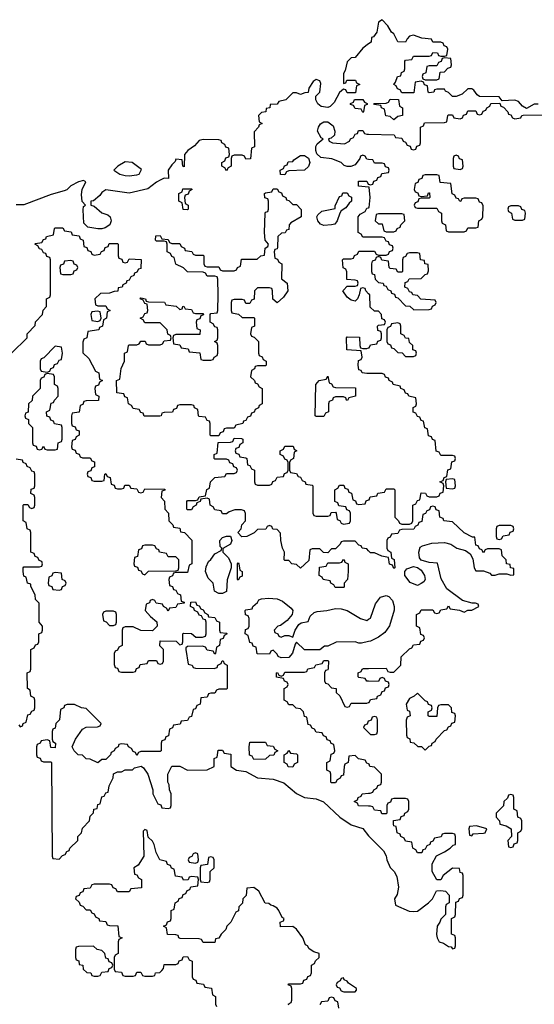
# Model space of a CAD drawing. Header units: inches. Extents: x 2112843 to 2323771, y 35243 to 209174.
# Tile 47 of 83: x 2308208 to 2310851, y 50209 to 55262. Entities that reach past the tile are written whole.
import ezdxf

# ---------------------------------------------------------------- set-up
doc = ezdxf.new("R2010")
doc.units = ezdxf.units.IN
doc.header["$MEASUREMENT"] = 0
doc.layers.add('C3005', color=7, linetype='Continuous')
doc.layers.add('C3015', color=7, linetype='Continuous')

msp = doc.modelspace()

# ---------------------------------------------------------------- linework, layer by layer
at = {"layer": 'C3005', "color": 6}
for points in [[(2310000, 55137.8), (2309970, 55115.3), (2309930, 55068), (2309910, 55066), (2309890, 55046), (2309878.8, 55001.2), (2309870, 54986), (2309870, 54934), (2309882, 54938), (2309888, 54952), (2309932, 54952), (2309938, 54938), (2309954, 54930), (2309938, 54922), (2309932.7, 54887.3), (2309890, 54886), (2309882, 54902), (2309870, 54906), (2309850, 54888), (2309823, 54837), (2309803, 54817), (2309790, 54812), (2309756.2, 54816.2), (2309739.3, 54830), (2309729, 54850), (2309728, 54870), (2309748.7, 54890), (2309755.1, 54935.1), (2309750, 54948), (2309730, 54955.3), (2309715.3, 54944.7), (2309692, 54910), (2309690, 54888), (2309672.7, 54887.3), (2309650, 54878), (2309630, 54886), (2309610, 54886), (2309574, 54850), (2309538, 54842), (2309530, 54828), (2309494, 54826), (2309492, 54810), (2309474, 54806), (2309471.2, 54788.8), (2309450, 54786), (2309434, 54770), (2309438, 54738), (2309454, 54730), (2309438, 54722), (2309434, 54710), (2309412.7, 54687.3), (2309414, 54610), (2309398, 54602), (2309392.7, 54547.3), (2309370, 54546), (2309362, 54562), (2309350, 54566), (2309310, 54566), (2309298, 54562), (2309294, 54550), (2309294, 54510), (2309278, 54502), (2309270, 54486), (2309262, 54502), (2309246, 54510), (2309246, 54530), (2309262, 54538), (2309267.3, 54552.7), (2309282, 54558), (2309286, 54570), (2309282, 54602), (2309267.3, 54607.3), (2309262, 54622), (2309246, 54630), (2309242, 54642), (2309230, 54646), (2309150, 54648), (2309130, 54642), (2309105.5, 54614.5), (2309072, 54590), (2309054, 54570), (2309052.7, 54507.3), (2309046, 54510), (2309042, 54542), (2309010, 54546), (2309006.4, 54533.6), (2308990, 54518), (2308971.3, 54490), (2308972.7, 54447.3), (2308950, 54448), (2308930, 54439), (2308910, 54429), (2308865.8, 54394.2), (2308770, 54371.8), (2308650, 54388.7), (2308630, 54375.3), (2308619.8, 54360.2), (2308587.1, 54332.9), (2308574, 54330), (2308574, 54310), (2308590, 54304.7), (2308630, 54271), (2308661, 54261), (2308672, 54250), (2308678, 54230), (2308671, 54209), (2308646.4, 54193.6), (2308630, 54188), (2308610, 54188), (2308558, 54198), (2308538, 54218), (2308533.6, 54286.4), (2308536.4, 54303.6), (2308546, 54310), (2308528.8, 54328.8), (2308525.2, 54365.2), (2308529.4, 54390.6), (2308548, 54430), (2308536.5, 54436.5), (2308510, 54429.2), (2308471.3, 54410), (2308450.7, 54389.3), (2308436.8, 54383.2), (2308370, 54364.5), (2308230, 54311.6), (2308190, 54311.8)], [(2310000, 54544.7), (2309990, 54546), (2309982, 54562), (2309970, 54566), (2309958, 54562), (2309954, 54550), (2309930, 54518), (2309908.4, 54508.4), (2309890, 54508), (2309874, 54514), (2309858, 54530), (2309811.3, 54548.7), (2309754.6, 54554.6), (2309734, 54574), (2309728, 54590), (2309728.8, 54611.2), (2309735.3, 54624.7), (2309766, 54650), (2309756.4, 54656.4), (2309738, 54690), (2309742, 54710), (2309753.2, 54726.8), (2309770, 54738), (2309790, 54738), (2309818, 54718), (2309826.8, 54690), (2309824.7, 54670), (2309806.8, 54653.2), (2309794, 54650), (2309798, 54638), (2309814, 54630), (2309875.3, 54624.7), (2309902, 54638), (2309906, 54650), (2309922, 54658), (2309930, 54674), (2309942, 54678), (2309947.3, 54692.7), (2309970, 54694), (2309978, 54678), (2309990, 54674), (2310000, 54673.8)], [(2310000, 54402.2), (2309947.3, 54407.3), (2309947.3, 54432.7), (2309990, 54434), (2309998, 54418), (2310000, 54417.3)], [(2310000, 54146), (2309970, 54146), (2309962, 54162), (2309946, 54170), (2309946, 54250), (2309956.4, 54263.6), (2309982, 54278), (2309990, 54294), (2310000, 54297.3)], [(2308166, 53550), (2308246, 53630), (2308246, 53650), (2308288, 53692), (2308289.1, 53710.9), (2308326, 53750), (2308328.4, 53771.6), (2308346, 53790), (2308346, 53830), (2308362, 53838), (2308366, 53850), (2308366, 54030), (2308362, 54042), (2308347.3, 54047.3), (2308342, 54062), (2308330, 54066), (2308322, 54082), (2308310, 54086), (2308302, 54102), (2308286, 54110), (2308290, 54114), (2308322, 54118), (2308330, 54134), (2308342, 54138), (2308346, 54150), (2308382, 54158), (2308386, 54190), (2308390, 54194), (2308430, 54194), (2308438, 54178), (2308472.7, 54172.7), (2308478, 54158), (2308512.7, 54152.7), (2308518, 54138), (2308534, 54130), (2308538, 54098), (2308552.7, 54092.7), (2308558, 54078), (2308572.7, 54072.7), (2308578, 54058), (2308590, 54054), (2308622, 54058), (2308627.3, 54072.7), (2308642, 54078), (2308647.3, 54092.7), (2308662, 54098), (2308667.3, 54112.7), (2308710, 54114), (2308714, 54110), (2308714, 54050), (2308718, 54038), (2308732.7, 54032.7), (2308738, 54018), (2308750, 54014), (2308762, 54018), (2308770, 54034), (2308831.2, 54031.2), (2308830, 53986), (2308818, 53982), (2308810, 53966), (2308798, 53962), (2308794, 53950), (2308778, 53942), (2308770, 53926), (2308758, 53922), (2308754, 53910), (2308738, 53902), (2308734, 53890), (2308714, 53886), (2308711.2, 53868.8), (2308692.7, 53867.3), (2308670, 53858), (2308623.6, 53856.4), (2308594, 53830), (2308598, 53798), (2308610, 53794), (2308650, 53794), (2308658, 53778), (2308672, 53770), (2308658, 53762), (2308654, 53730), (2308638, 53722), (2308634, 53690), (2308618, 53682), (2308614, 53670), (2308558, 53662), (2308552, 53630), (2308538, 53622), (2308532.7, 53607.3), (2308532.7, 53552.7), (2308563.6, 53523.6), (2308598, 53458), (2308614, 53450), (2308618, 53418), (2308634, 53410), (2308618, 53402), (2308612.7, 53387.3), (2308598, 53382), (2308594, 53370), (2308598, 53338), (2308614, 53330), (2308612.7, 53307.3), (2308550, 53306), (2308538, 53302), (2308532.7, 53287.3), (2308518, 53282), (2308512.7, 53247.3), (2308478, 53242), (2308474, 53230), (2308474, 53190), (2308478, 53178), (2308492.7, 53172.7), (2308498, 53158), (2308512.7, 53152.7), (2308514, 53130), (2308498, 53122), (2308492.7, 53107.3), (2308478, 53102), (2308474, 53070), (2308478, 53058), (2308492.7, 53052.7), (2308498, 53038), (2308512.7, 53032.7), (2308518, 53018), (2308530, 53014), (2308570, 53014), (2308578, 52998), (2308592.7, 52992.7), (2308592.7, 52967.3), (2308578, 52962), (2308572.7, 52947.3), (2308558, 52942), (2308554, 52930), (2308558, 52918), (2308572.7, 52912.7), (2308578, 52898), (2308590, 52894), (2308630, 52894), (2308642, 52898), (2308646, 52930), (2308650, 52934), (2308658, 52918), (2308672.7, 52912.7), (2308678, 52878), (2308692.7, 52872.7), (2308698, 52858), (2308710, 52854), (2308730, 52854), (2308742, 52858), (2308747.3, 52872.7), (2308770, 52874), (2308778, 52858), (2308810, 52854), (2308818, 52838), (2308830, 52834), (2308842, 52838), (2308850, 52854), (2308952.7, 52852.7), (2308952.7, 52847.3), (2308938, 52842), (2308934, 52810), (2308951.6, 52791.6), (2308954, 52750), (2308972, 52730), (2308974, 52690), (2308994, 52670), (2308998, 52658), (2309030, 52652), (2309034, 52634), (2309054, 52630), (2309091.6, 52591.6), (2309092, 52470), (2309078, 52462), (2309070, 52426), (2309010, 52426), (2308998, 52422), (2308992.7, 52407.3), (2308978, 52402), (2308974, 52390), (2308978, 52358), (2308992.7, 52352.7), (2308998, 52338), (2309010, 52334), (2309018, 52318), (2309034, 52310), (2309038, 52278), (2309052.7, 52272.7), (2309052.7, 52267.3), (2309018, 52262), (2309010, 52246), (2308978, 52242), (2308970, 52226), (2308962, 52242), (2308946, 52250), (2308942, 52262), (2308908.4, 52268.4), (2308902, 52282), (2308890, 52286), (2308878, 52282), (2308874, 52270), (2308858, 52262), (2308852, 52230), (2308879.6, 52199.6), (2308912.7, 52172.7), (2308914, 52150), (2308890, 52126), (2308830, 52128), (2308790, 52146), (2308750, 52146), (2308738, 52142), (2308734, 52130), (2308734, 52050), (2308718, 52042), (2308710, 52026), (2308698, 52022), (2308694, 52010), (2308692.7, 51952.7), (2308698, 51938), (2308710, 51934), (2308718, 51918), (2308730, 51914), (2308790, 51914), (2308802, 51918), (2308807.3, 51932.7), (2308822, 51938), (2308827.3, 51952.7), (2308862, 51958), (2308870, 51974), (2308910, 51974), (2308918, 51958), (2308930, 51954), (2308942, 51958), (2308946, 51970), (2308946, 52030), (2308928.4, 52048.4), (2308930, 52074), (2309012, 52072), (2309030, 52054), (2309042, 52058), (2309046, 52070), (2309046, 52110), (2309050, 52114), (2309090, 52112), (2309112.7, 52092.7), (2309147.3, 52092.7), (2309162, 52098), (2309166, 52110), (2309166, 52170), (2309162, 52182), (2309150, 52186), (2309142, 52202), (2309130, 52206), (2309122, 52222), (2309106, 52230), (2309102, 52242), (2309086, 52250), (2309087.3, 52272.7), (2309110, 52274), (2309118, 52258), (2309130, 52254), (2309138, 52238), (2309150, 52234), (2309158, 52218), (2309174, 52210), (2309178, 52198), (2309210, 52194), (2309218, 52178), (2309234, 52170), (2309234, 52130), (2309238, 52118), (2309270, 52114), (2309274, 52110), (2309258, 52102), (2309252.7, 52087.3), (2309238, 52082), (2309234, 52050), (2309218, 52042), (2309214, 52010), (2309210, 52006), (2309202, 52022), (2309170, 52026), (2309162, 52042), (2309147.3, 52047.3), (2309070, 52046), (2309062, 52038), (2309062, 52030), (2309074, 51954), (2309094, 51950), (2309098, 51938), (2309110, 51934), (2309207.3, 51932.7), (2309222, 51938), (2309226, 51950), (2309242, 51958), (2309247.3, 51972.7), (2309252.7, 51972.7), (2309258, 51958), (2309274, 51950), (2309274, 51830), (2309270, 51826), (2309230, 51826), (2309218, 51822), (2309210, 51806), (2309190, 51806), (2309178, 51802), (2309170, 51786), (2309138, 51782), (2309134, 51750), (2309118, 51742), (2309110, 51726), (2309098, 51722), (2309090, 51686), (2309078, 51682), (2309070, 51666), (2309038, 51662), (2309032.7, 51647.3), (2308998, 51642), (2308992.7, 51627.3), (2308978, 51622), (2308972.7, 51587.3), (2308958, 51582), (2308952.7, 51567.3), (2308938, 51562), (2308934, 51550), (2308934, 51510), (2308930, 51506), (2308830, 51506), (2308818, 51502), (2308810, 51486), (2308802, 51502), (2308790, 51506), (2308782, 51522), (2308766, 51530), (2308762, 51542), (2308730, 51546), (2308718, 51542), (2308714, 51530), (2308698, 51522), (2308694, 51510), (2308678, 51502), (2308674, 51490), (2308650, 51466), (2308630, 51466), (2308610, 51448.7), (2308570, 51468), (2308549.1, 51469.1), (2308530, 51488), (2308509.1, 51489.1), (2308488, 51510), (2308478, 51530), (2308495.3, 51570), (2308530, 51622), (2308550, 51631.3), (2308607.3, 51632.7), (2308622, 51638), (2308626, 51650), (2308550, 51728), (2308526, 51730), (2308490, 51748), (2308452.7, 51747.3), (2308438, 51742), (2308434, 51730), (2308418, 51722), (2308412, 51670), (2308394, 51650), (2308390, 51626), (2308378, 51622), (2308374, 51610), (2308374, 51570), (2308378, 51558), (2308392, 51550), (2308390, 51526), (2308367.3, 51527.3), (2308362, 51562), (2308350, 51566), (2308318, 51562), (2308314, 51550), (2308298, 51542), (2308294, 51530), (2308294, 51490), (2308298, 51478), (2308312.7, 51472.7), (2308318, 51458), (2308330, 51454), (2308370, 51454), (2308372, 51450), (2308374, 50970), (2308378, 50958), (2308410, 50954), (2308427.3, 50972.7), (2308442, 50978), (2308450, 50994), (2308462, 50998), (2308466, 51010), (2308506, 51050), (2308506, 51070), (2308526, 51090), (2308530, 51114), (2308566, 51150), (2308570, 51174), (2308587.3, 51192.7), (2308588, 51210), (2308606, 51214), (2308610, 51234), (2308622, 51238), (2308630, 51274), (2308642, 51278), (2308650, 51294), (2308662, 51298), (2308668, 51330), (2308688, 51372), (2308690, 51392), (2308710, 51402), (2308730, 51402), (2308750, 51412), (2308787.3, 51412.7), (2308798, 51422), (2308831.6, 51431.6), (2308843.6, 51423.6), (2308866, 51390), (2308892, 51310), (2308892, 51290), (2308918, 51238), (2308932.7, 51232.7), (2308938, 51218), (2308970, 51214), (2308982, 51218), (2308986, 51230), (2308986, 51290), (2308978, 51310), (2308976.4, 51336.4), (2308968.8, 51348.8), (2308968.7, 51390), (2308988.8, 51431.2), (2309030, 51432), (2309070, 51411.3), (2309170, 51412), (2309206, 51430), (2309206, 51470), (2309222, 51478), (2309227.3, 51512.7), (2309250, 51514), (2309258, 51498), (2309292.7, 51492.7), (2309292, 51430), (2309322, 51410), (2309370, 51404.7), (2309430, 51370.8), (2309510, 51364.9), (2309565.2, 51345.2), (2309630, 51291), (2309670, 51271), (2309730, 51264), (2309768, 51248), (2309851.3, 51170), (2309910, 51131), (2309970.7, 51110.7), (2310000, 51073.5)], [(2310000, 53856), (2309986, 53870), (2309982, 53882), (2309970, 53886), (2309958, 53882), (2309952, 53850), (2309942, 53830), (2309930, 53818), (2309910, 53822), (2309890, 53838), (2309868, 53870), (2309870, 53874), (2309890, 53894), (2309930, 53894), (2309942, 53898), (2309946, 53910), (2309942, 53922), (2309930, 53926), (2309888.4, 53928.4), (2309887.3, 53967.3), (2309882, 53982), (2309868.8, 53988.8), (2309866, 54030), (2309870, 54034), (2309910, 54034), (2309922, 54038), (2309927.3, 54052.7), (2309942, 54058), (2309950, 54074), (2310000, 54074)], [(2310000, 53446), (2309990, 53446), (2309966, 53450), (2309962, 53462), (2309950, 53466), (2309946, 53490), (2309947.3, 53512.7), (2309962, 53518), (2309966, 53530), (2309962, 53562), (2309888.4, 53568.4), (2309886, 53630), (2309890, 53634), (2309952.7, 53632.7), (2309954, 53590), (2309958, 53578), (2309970, 53574), (2309990, 53574), (2310000, 53577.3)], [(2310000, 52536), (2309990, 52546), (2309966, 52550), (2309962, 52562), (2309950, 52566), (2309930, 52586), (2309870, 52586), (2309858, 52582), (2309854, 52570), (2309830, 52546), (2309810, 52546), (2309790, 52526), (2309767.3, 52527.3), (2309750, 52546), (2309710, 52546), (2309698, 52542), (2309692.7, 52487.3), (2309650, 52448), (2309630, 52466), (2309606, 52470), (2309590, 52486), (2309570, 52486), (2309566, 52490), (2309568, 52530), (2309558, 52550), (2309548.7, 52590), (2309547.3, 52627.3), (2309530, 52646), (2309508.4, 52648.4), (2309502, 52662), (2309490, 52666), (2309478, 52662), (2309471.6, 52648.4), (2309430, 52646), (2309411.6, 52628.4), (2309374, 52610), (2309348.8, 52608.8), (2309328, 52630), (2309346, 52650), (2309348, 52670), (2309368, 52690), (2309367.3, 52727.3), (2309362, 52742), (2309347.3, 52747.3), (2309312.7, 52747.3), (2309283.6, 52736.4), (2309270, 52726), (2309250, 52726), (2309242, 52742), (2309210, 52746), (2309202, 52762), (2309186, 52770), (2309182, 52802), (2309170, 52806), (2309138, 52802), (2309134, 52790), (2309118, 52782), (2309114, 52770), (2309098, 52762), (2309090, 52746), (2309070, 52746), (2309066, 52750), (2309066, 52790), (2309070, 52794), (2309110, 52794), (2309122, 52798), (2309130, 52814), (2309162, 52818), (2309168.4, 52851.6), (2309182, 52858), (2309188, 52890), (2309210, 52912), (2309262, 52918), (2309270, 52934), (2309310, 52934), (2309322, 52938), (2309326, 52950), (2309322, 52962), (2309307.3, 52967.3), (2309302, 52982), (2309287.3, 52987.3), (2309282, 53002), (2309270, 53006), (2309210, 53006), (2309206, 53010), (2309206, 53030), (2309222, 53038), (2309227.3, 53092.7), (2309290, 53094), (2309302, 53098), (2309310, 53114), (2309347.3, 53112.7), (2309354, 53110), (2309354, 53090), (2309338, 53082), (2309332.7, 53067.3), (2309318, 53062), (2309314, 53050), (2309318, 53038), (2309332.7, 53032.7), (2309338, 53018), (2309370, 53014), (2309374, 53010), (2309378, 52978), (2309390, 52974), (2309398, 52958), (2309414, 52950), (2309414, 52890), (2309418, 52878), (2309430, 52874), (2309490, 52874), (2309502, 52878), (2309507.3, 52892.7), (2309522, 52898), (2309530, 52914), (2309562, 52918), (2309567.3, 52932.7), (2309582, 52938), (2309586, 52950), (2309586, 52990), (2309582, 53002), (2309570, 53006), (2309562, 53022), (2309546, 53030), (2309546, 53050), (2309562, 53058), (2309570, 53074), (2309612.7, 53072.7), (2309618, 53058), (2309632, 53050), (2309618, 53042), (2309614, 53010), (2309598, 53002), (2309594, 52990), (2309594, 52950), (2309598, 52938), (2309630, 52934), (2309638, 52918), (2309650, 52914), (2309658, 52898), (2309674, 52890), (2309678, 52878), (2309710, 52874), (2309714, 52870), (2309714, 52730), (2309718, 52718), (2309730, 52714), (2309790, 52714), (2309802, 52718), (2309807.3, 52732.7), (2309830, 52734), (2309834, 52730), (2309838, 52698), (2309852.7, 52692.7), (2309858, 52678), (2309870, 52674), (2309902, 52678), (2309906, 52690), (2309906, 52730), (2309902, 52742), (2309887.3, 52747.3), (2309882, 52762), (2309847.3, 52767.3), (2309842, 52782), (2309826, 52790), (2309826, 52850), (2309842, 52858), (2309850, 52874), (2309872.7, 52872.7), (2309878, 52858), (2309892.7, 52852.7), (2309898, 52838), (2309912.7, 52832.7), (2309918, 52798), (2309932.7, 52792.7), (2309938, 52778), (2309950, 52774), (2309982, 52778), (2309987.3, 52792.7), (2310000, 52797.3)], [(2308203.6, 51643.6), (2308210, 51634), (2308222, 51638), (2308226, 51650), (2308242, 51658), (2308250, 51694), (2308262, 51698), (2308270, 51714), (2308282, 51718), (2308286, 51730), (2308286, 51770), (2308282, 51782), (2308266, 51790), (2308262, 51822), (2308248, 51830), (2308246, 51910), (2308262, 51918), (2308266, 51930), (2308266, 52030), (2308282, 52038), (2308290, 52054), (2308302, 52058), (2308306, 52070), (2308306, 52110), (2308322, 52118), (2308326, 52130), (2308326, 52150), (2308308, 52170), (2308307.3, 52267.3), (2308290, 52286), (2308288, 52310), (2308266, 52354), (2308266, 52366), (2308248, 52370), (2308242, 52402), (2308230, 52406), (2308226, 52430), (2308226, 52450), (2308230, 52454), (2308310, 52454), (2308322, 52458), (2308326, 52470), (2308322, 52482), (2308307.3, 52487.3), (2308302, 52502), (2308287.3, 52507.3), (2308282, 52522), (2308266, 52530), (2308266, 52630), (2308262, 52642), (2308246, 52650), (2308242, 52682), (2308226, 52690), (2308226, 52770), (2308230, 52774), (2308250, 52774), (2308258, 52758), (2308270, 52754), (2308282, 52758), (2308286, 52770), (2308286, 52810), (2308282, 52822), (2308266, 52830), (2308267.3, 52852.7), (2308282, 52858), (2308286, 52870), (2308286, 52930), (2308282, 52942), (2308270, 52946), (2308262, 52962), (2308246, 52970), (2308242, 52982), (2308226, 52990), (2308222, 53002), (2308190, 53006)], [(2310000, 52071.1), (2309963.1, 52063.1), (2309950, 52062), (2309930, 52068.7), (2309832.7, 52067.3), (2309790, 52048), (2309772.7, 52047.3), (2309750, 52028), (2309670, 52028.7), (2309630, 52068), (2309622, 52058), (2309608.1, 52011.9), (2309590, 51989), (2309550, 51988), (2309534.6, 51994.6), (2309530, 52006), (2309510, 52026), (2309498, 52022), (2309490, 52006), (2309427.3, 52007.3), (2309422, 52042), (2309407.3, 52047.3), (2309402, 52062), (2309390, 52066), (2309382, 52102), (2309366, 52110), (2309367.3, 52132.7), (2309382, 52138), (2309386, 52150), (2309386, 52190), (2309382, 52202), (2309367.3, 52207.3), (2309366, 52230), (2309370, 52234), (2309402, 52238), (2309406, 52250), (2309428.4, 52271.6), (2309435.3, 52284.7), (2309449.1, 52290.9), (2309486, 52294), (2309530, 52290.6), (2309557.7, 52277.7), (2309602.8, 52242.8), (2309610.9, 52230.9), (2309606.8, 52210), (2309581.4, 52178.6), (2309546.8, 52153.2), (2309534, 52150), (2309514, 52130), (2309518, 52118), (2309534, 52110), (2309538, 52098), (2309550, 52094), (2309570, 52102), (2309590, 52102), (2309610, 52094), (2309622, 52130), (2309642, 52158), (2309653.2, 52166.8), (2309690, 52174), (2309699, 52201), (2309720.9, 52219.1), (2309735.1, 52224.9), (2309786, 52230), (2309830, 52240.4), (2309858.4, 52238.4), (2309890.4, 52230.4), (2309958.8, 52190), (2309990, 52179.3), (2310000, 52185)], [(2310000, 51442.7), (2309990, 51446), (2309982, 51462), (2309948.4, 51468.4), (2309930, 51486), (2309898, 51482), (2309894, 51450), (2309878, 51442), (2309874, 51430), (2309870, 51386), (2309858, 51382), (2309854, 51370), (2309838, 51362), (2309830, 51346), (2309810, 51346), (2309806, 51350), (2309806, 51390), (2309802, 51402), (2309786, 51410), (2309786, 51450), (2309802, 51458), (2309807.3, 51492.7), (2309822, 51498), (2309826, 51510), (2309822, 51542), (2309807.3, 51547.3), (2309802, 51562), (2309787.3, 51567.3), (2309782, 51582), (2309767.3, 51587.3), (2309762, 51602), (2309730, 51606), (2309722, 51622), (2309710, 51626), (2309702, 51642), (2309690, 51646), (2309682, 51682), (2309670, 51686), (2309666, 51710), (2309650, 51726), (2309628.4, 51728.4), (2309610, 51746), (2309590, 51746), (2309582, 51762), (2309566, 51770), (2309566, 51830), (2309582, 51838), (2309586, 51850), (2309582, 51862), (2309567.3, 51867.3), (2309562, 51882), (2309527.3, 51887.3), (2309526, 51910), (2309532.7, 51912.7), (2309538, 51898), (2309550, 51894), (2309562, 51898), (2309570, 51914), (2309670, 51914), (2309682, 51918), (2309688.4, 51931.6), (2309722, 51938), (2309728.4, 51951.6), (2309762, 51958), (2309770, 51974), (2309790, 51974), (2309794, 51970), (2309792.7, 51932.7), (2309790, 51926), (2309778, 51922), (2309774, 51910), (2309774, 51870), (2309778, 51858), (2309790, 51854), (2309810, 51834), (2309834, 51830), (2309834, 51810), (2309851.6, 51791.6), (2309878, 51738), (2309890, 51734), (2309902, 51738), (2309910, 51754), (2309990, 51754), (2310000, 51757.3)], [(2310000, 51867.7), (2309990, 51868), (2309982, 51882), (2309950, 51886), (2309946, 51890), (2309946, 51910), (2309962, 51918), (2309966, 51930), (2309972.7, 51932.7), (2310000, 51933)], [(2310000, 51662.7), (2309998, 51662), (2309992.7, 51647.3), (2309978, 51642), (2309974, 51630), (2310000, 51604)], [(2310000, 51226.4), (2309948.4, 51228.4), (2309942, 51242), (2309926, 51250), (2309942, 51258), (2309946, 51270), (2309962, 51278), (2309966, 51290), (2310000, 51292.2)], [(2309590, 50206), (2309586, 50210), (2309602, 50218), (2309606, 50230), (2309606, 50290), (2309602, 50302), (2309586, 50310), (2309590, 50314), (2309650, 50314), (2309662, 50318), (2309667.3, 50332.7), (2309682, 50338), (2309687.3, 50352.7), (2309702, 50358), (2309706, 50370), (2309706, 50410), (2309722, 50418), (2309727.3, 50432.7), (2309746, 50450), (2309746, 50470), (2309718, 50478), (2309694.6, 50494.6), (2309686, 50510), (2309675.3, 50515.3), (2309662, 50550), (2309630, 50595.3), (2309610, 50608), (2309547.3, 50607.3), (2309546, 50630), (2309562, 50638), (2309566, 50650), (2309555.3, 50655.3), (2309539, 50690), (2309530, 50702), (2309510, 50715.3), (2309498, 50718), (2309487.3, 50727.3), (2309468.8, 50728.8), (2309435.3, 50790), (2309410, 50808), (2309374, 50806), (2309371.6, 50768.4), (2309354, 50750), (2309351.6, 50728.4), (2309334, 50710), (2309331.6, 50688.4), (2309318, 50682), (2309292, 50630), (2309272, 50610), (2309266, 50594), (2309242, 50570), (2309230, 50548), (2309214, 50546), (2309210, 50526), (2309150, 50526), (2309142, 50542), (2309130, 50546), (2309032.7, 50547.3), (2309026, 50550), (2309022, 50562), (2309010, 50566), (2308967.3, 50567.3), (2308962, 50602), (2308946, 50610), (2308962, 50618), (2308967.3, 50632.7), (2308982, 50638), (2308986, 50650), (2308986, 50690), (2309002, 50698), (2309006, 50730), (2309022, 50738), (2309027.3, 50752.7), (2309042, 50758), (2309047.3, 50772.7), (2309062, 50778), (2309067.3, 50792.7), (2309082, 50798), (2309087.3, 50812.7), (2309122, 50818), (2309126, 50850), (2309122, 50862), (2309090, 50866), (2309078, 50862), (2309072.7, 50847.3), (2309050, 50846), (2309042, 50862), (2309007.3, 50867.3), (2309002, 50902), (2308987.3, 50907.3), (2308982, 50922), (2308967.3, 50927.3), (2308962, 50942), (2308928, 50950), (2308908.8, 50988.8), (2308898, 51030), (2308890, 51046), (2308867.3, 51067.3), (2308862, 51102), (2308850, 51106), (2308842, 51098), (2308844.7, 50970), (2308816.9, 50923.1), (2308794, 50910), (2308798, 50878), (2308810, 50874), (2308818, 50858), (2308834, 50850), (2308832.7, 50807.3), (2308778, 50802), (2308770, 50786), (2308710, 50786), (2308702, 50802), (2308687.3, 50807.3), (2308682, 50822), (2308670, 50826), (2308590, 50826), (2308578, 50822), (2308570, 50806), (2308538, 50802), (2308532.7, 50787.3), (2308518, 50782), (2308512.7, 50767.3), (2308498, 50762), (2308494, 50750), (2308512.7, 50732.7), (2308518, 50718), (2308532.7, 50712.7), (2308550, 50694), (2308570, 50694), (2308578, 50678), (2308590, 50674), (2308598, 50658), (2308614, 50650), (2308618, 50638), (2308650, 50634), (2308658, 50618), (2308670, 50614), (2308712.7, 50612.7), (2308718, 50558), (2308734, 50550), (2308718, 50542), (2308714, 50530), (2308714, 50470), (2308698, 50462), (2308694, 50450), (2308694, 50390), (2308698, 50378), (2308730, 50374), (2308738, 50358), (2308750, 50354), (2308790, 50354), (2308802, 50358), (2308810, 50374), (2308830, 50374), (2308838, 50358), (2308850, 50354), (2308890, 50354), (2308902, 50358), (2308906, 50370), (2308928, 50372), (2308938, 50382), (2308947.3, 50392.7), (2308950, 50414), (2309010, 50414), (2309022, 50418), (2309027.3, 50432.7), (2309042, 50438), (2309047.3, 50452.7), (2309070, 50454), (2309078, 50438), (2309094, 50430), (2309094, 50350), (2309098, 50338), (2309112.7, 50332.7), (2309118, 50318), (2309152.7, 50312.7), (2309158, 50298), (2309192.7, 50292.7), (2309198, 50258), (2309214, 50250), (2309214, 50210), (2309218, 50198)], [(2309846, 50190), (2309842, 50222), (2309827.3, 50227.3), (2309822, 50242), (2309810, 50246), (2309798, 50242), (2309790, 50226), (2309758, 50222), (2309750, 50206)]]:
    msp.add_lwpolyline(points, dxfattribs=at)
for points in [[(2309970, 54786), (2309962, 54802), (2309930, 54806), (2309922, 54822), (2309907.3, 54827.3), (2309907.3, 54832.7), (2309922, 54838), (2309927.3, 54852.7), (2309970, 54852), (2309978, 54838), (2309992.7, 54832.7), (2309992.7, 54827.3), (2309978, 54822), (2309974, 54790)], [(2308750, 54532.7), (2308712, 54510), (2308692, 54490), (2308722, 54470), (2308750, 54463), (2308770, 54460.5), (2308810, 54465.5), (2308822, 54470), (2308834, 54494), (2308786, 54530)], [(2309570, 54466), (2309547.3, 54467.3), (2309546, 54490), (2309562, 54498), (2309567.3, 54512.7), (2309582, 54518), (2309587.3, 54532.7), (2309610, 54534), (2309616.4, 54543.6), (2309650, 54564.7), (2309670, 54564.7), (2309691.3, 54551.3), (2309698, 54530), (2309690.8, 54509.2), (2309670.7, 54489.3), (2309590, 54486), (2309578, 54482)], [(2309610, 54314), (2309630, 54314), (2309652.7, 54287.3), (2309654, 54250), (2309599.6, 54220.4), (2309592, 54210), (2309590, 54186), (2309578, 54182), (2309571.6, 54168.4), (2309552.7, 54167.3), (2309534, 54150), (2309532.7, 54092.7), (2309530, 54086), (2309518, 54082), (2309514, 54070), (2309518, 54038), (2309532.7, 54032.7), (2309538, 54018), (2309554, 54010), (2309552.7, 53932.7), (2309582, 53910), (2309584.7, 53870), (2309562, 53838), (2309530.9, 53809.1), (2309508.4, 53828.4), (2309506, 53870), (2309502, 53882), (2309490, 53886), (2309430, 53886), (2309414, 53870), (2309412.7, 53827.3), (2309398, 53822), (2309390, 53806), (2309370, 53806), (2309362, 53822), (2309350, 53826), (2309310, 53826), (2309298, 53822), (2309294, 53810), (2309294, 53770), (2309298, 53758), (2309331.6, 53751.6), (2309350, 53734), (2309410, 53734), (2309414, 53730), (2309414, 53690), (2309398, 53682), (2309394, 53650), (2309398, 53638), (2309412.7, 53632.7), (2309434, 53610), (2309434, 53550), (2309438, 53538), (2309452.7, 53532.7), (2309458, 53518), (2309474, 53510), (2309474, 53490), (2309470, 53486), (2309430, 53486), (2309418, 53482), (2309414, 53470), (2309398, 53462), (2309394, 53430), (2309414, 53410), (2309418, 53398), (2309430, 53394), (2309438, 53378), (2309454, 53370), (2309454, 53290), (2309438, 53282), (2309434, 53270), (2309418, 53262), (2309412.7, 53247.3), (2309398, 53242), (2309392.7, 53227.3), (2309378, 53222), (2309370, 53206), (2309358, 53202), (2309354, 53190), (2309318, 53182), (2309310, 53166), (2309270, 53166), (2309258, 53162), (2309252.7, 53147.3), (2309238, 53142), (2309230, 53126), (2309190, 53126), (2309186, 53130), (2309186, 53190), (2309182, 53202), (2309170, 53206), (2309162, 53222), (2309130, 53226), (2309126, 53230), (2309122, 53262), (2309106, 53270), (2309102, 53282), (2309090, 53286), (2309030, 53286), (2309018, 53282), (2309012.7, 53267.3), (2308998, 53262), (2308992.7, 53247.3), (2308950, 53246), (2308938, 53242), (2308934, 53230), (2308927.3, 53227.3), (2308847.3, 53227.3), (2308842, 53242), (2308830, 53246), (2308822, 53262), (2308790, 53266), (2308782, 53282), (2308766, 53290), (2308762, 53322), (2308747.3, 53327.3), (2308742, 53342), (2308707.3, 53347.3), (2308706, 53410), (2308722, 53418), (2308728.4, 53471.6), (2308746, 53510), (2308746, 53550), (2308762, 53558), (2308766, 53590), (2308770, 53594), (2308810, 53594), (2308822, 53598), (2308830, 53612), (2308851.6, 53611.6), (2308858, 53598), (2308870, 53594), (2308930, 53594), (2308942, 53598), (2308950, 53614), (2308982, 53618), (2308986, 53630), (2308982, 53642), (2308968, 53648), (2308966, 53670), (2308930, 53706), (2308850, 53706), (2308842, 53722), (2308826, 53730), (2308842, 53738), (2308850, 53754), (2308862, 53758), (2308866, 53770), (2308862, 53802), (2308850, 53806), (2308842, 53822), (2308826, 53830), (2308830, 53834), (2308854, 53830), (2308858, 53818), (2308870, 53814), (2308951.6, 53811.6), (2308958, 53798), (2309011.6, 53791.6), (2309030, 53774), (2309042, 53778), (2309046, 53790), (2309051.6, 53791.6), (2309058, 53778), (2309090, 53774), (2309098, 53758), (2309110, 53754), (2309150, 53754), (2309152.7, 53747.3), (2309138, 53742), (2309132.7, 53727.3), (2309118, 53722), (2309114, 53710), (2309118, 53678), (2309134, 53670), (2309132.7, 53647.3), (2309010, 53646), (2308998, 53642), (2308994, 53630), (2308998, 53598), (2309030, 53594), (2309038, 53578), (2309072.7, 53572.7), (2309078, 53558), (2309132.7, 53552.7), (2309138, 53518), (2309150, 53514), (2309190, 53514), (2309202, 53518), (2309206, 53530), (2309222, 53538), (2309226, 53550), (2309226, 53590), (2309222, 53602), (2309208, 53610), (2309222, 53618), (2309226, 53630), (2309226, 53670), (2309222, 53682), (2309210, 53686), (2309202, 53702), (2309186, 53710), (2309186, 53750), (2309190, 53754), (2309222, 53758), (2309226, 53770), (2309228, 53850), (2309226, 53930), (2309222, 53942), (2309210, 53946), (2309170, 53946), (2309162, 53962), (2309150, 53966), (2309070, 53968), (2309048.8, 53988.8), (2309010, 54008), (2309002, 54042), (2308990, 54046), (2308982, 54062), (2308966, 54070), (2308966, 54110), (2308962, 54122), (2308950, 54126), (2308910, 54126), (2308906, 54130), (2308907.3, 54152.7), (2308930, 54154), (2308938, 54138), (2308970, 54134), (2308978, 54118), (2308990, 54114), (2309030, 54114), (2309038, 54098), (2309054, 54090), (2309058, 54078), (2309091.6, 54071.6), (2309098, 54058), (2309110, 54054), (2309150, 54054), (2309154, 54050), (2309154, 54010), (2309158, 53998), (2309170, 53994), (2309230, 53994), (2309238, 53978), (2309250, 53974), (2309310, 53974), (2309322, 53978), (2309326, 53990), (2309342, 53998), (2309347.3, 54032.7), (2309427.3, 54032.7), (2309446, 54050), (2309466, 54054), (2309468, 54090), (2309482, 54098), (2309486, 54110), (2309468, 54130), (2309466, 54170), (2309468.4, 54268.4), (2309470, 54274), (2309482, 54278), (2309486, 54290), (2309486, 54330), (2309482, 54342), (2309467.3, 54347.3), (2309466, 54370), (2309470, 54374), (2309502, 54378), (2309510, 54394), (2309530, 54394), (2309538, 54378), (2309552.7, 54372.7), (2309558, 54358), (2309574, 54350), (2309578, 54338), (2309590, 54334)], [(2309070, 54286), (2309047.3, 54287.3), (2309042, 54322), (2309026, 54330), (2309026, 54370), (2309042, 54378), (2309046, 54394), (2309090, 54394), (2309094, 54390), (2309078, 54382), (2309072.7, 54367.3), (2309058, 54362), (2309054, 54350), (2309058, 54318), (2309074, 54310), (2309074, 54290)], [(2309770, 54206), (2309752.5, 54212.5), (2309739, 54230), (2309734, 54250), (2309739, 54261), (2309760.2, 54279.8), (2309827.3, 54292.7), (2309827.3, 54307.3), (2309850, 54354), (2309862, 54358), (2309867.3, 54372.7), (2309890, 54374), (2309898, 54358), (2309912, 54352), (2309912, 54330), (2309899.6, 54320.4), (2309883.6, 54296.4), (2309859.6, 54280.4), (2309852, 54270), (2309838, 54230), (2309826.8, 54213.2), (2309810, 54209)], [(2308470, 54026), (2308438, 54022), (2308432.7, 54007.3), (2308418, 54002), (2308414, 53990), (2308418, 53958), (2308430, 53954), (2308470, 53954), (2308482, 53958), (2308487.3, 53972.7), (2308502, 53978), (2308506, 53990), (2308502, 54002), (2308487.3, 54007.3), (2308482, 54022)], [(2308610, 53766), (2308578, 53762), (2308574, 53750), (2308578, 53718), (2308610, 53714), (2308622, 53718), (2308626, 53730), (2308622, 53762)], [(2308390, 53586), (2308332.7, 53527.3), (2308318, 53522), (2308314, 53510), (2308314, 53470), (2308318, 53458), (2308350, 53454), (2308362, 53458), (2308367.3, 53472.7), (2308382, 53478), (2308387.3, 53492.7), (2308402, 53498), (2308410, 53514), (2308422, 53518), (2308428, 53550), (2308422, 53582)], [(2308350, 53446), (2308338, 53442), (2308332.7, 53427.3), (2308318, 53422), (2308314, 53410), (2308314, 53370), (2308274, 53330), (2308271.6, 53308.4), (2308254, 53290), (2308251.6, 53248.4), (2308238, 53242), (2308234, 53230), (2308238, 53218), (2308254, 53210), (2308254, 53190), (2308274, 53170), (2308274, 53090), (2308278, 53078), (2308292.7, 53072.7), (2308298, 53058), (2308310, 53054), (2308322, 53058), (2308330, 53074), (2308338, 53058), (2308350, 53054), (2308390, 53054), (2308402, 53058), (2308406, 53090), (2308422, 53098), (2308426, 53110), (2308426, 53170), (2308422, 53182), (2308387.3, 53187.3), (2308382, 53202), (2308367.3, 53207.3), (2308362, 53222), (2308347.3, 53227.3), (2308346, 53250), (2308362, 53258), (2308370, 53294), (2308382, 53298), (2308386, 53310), (2308406, 53330), (2308406, 53370), (2308402, 53382), (2308386, 53390), (2308386, 53430), (2308382, 53442)], [(2309891.6, 53308.4), (2309886, 53310), (2309882, 53322), (2309870, 53326), (2309830, 53326), (2309818, 53322), (2309814, 53310), (2309798, 53302), (2309794, 53290), (2309794, 53250), (2309778, 53242), (2309770, 53226), (2309730, 53226), (2309726, 53230), (2309728, 53390), (2309746, 53410), (2309782, 53418), (2309790, 53432), (2309798, 53398), (2309810, 53394), (2309818, 53378), (2309830, 53374), (2309932.7, 53372.7), (2309932, 53330), (2309898, 53322)], [(2309230, 52318), (2309208.8, 52328.8), (2309202, 52370), (2309176.6, 52396.6), (2309162.7, 52430), (2309166, 52454), (2309178, 52482), (2309190, 52491.3), (2309210, 52521), (2309242, 52538), (2309246, 52550), (2309238, 52558), (2309235.3, 52590), (2309250, 52604.7), (2309270, 52611.3), (2309291.3, 52611.3), (2309298, 52590), (2309291, 52570), (2309251.6, 52548.4), (2309251, 52530), (2309280.5, 52500.5), (2309294, 52470), (2309294, 52450), (2309272.7, 52387.3), (2309270, 52328), (2309250, 52318)], [(2308890, 52566), (2308850, 52566), (2308838, 52562), (2308832.7, 52547.3), (2308818, 52542), (2308812.7, 52507.3), (2308798, 52502), (2308794, 52470), (2308798, 52458), (2308812.7, 52452.7), (2308818, 52438), (2308830, 52434), (2308838, 52418), (2308850, 52414), (2308870, 52432), (2309010, 52434), (2309022, 52438), (2309026, 52450), (2309026, 52490), (2309010, 52506), (2308970, 52506), (2308962, 52522), (2308926, 52530), (2308922, 52542), (2308910, 52546), (2308902, 52562)], [(2309330, 52386), (2309326, 52390), (2309326, 52470), (2309330, 52474), (2309334, 52470), (2309338, 52438), (2309351.3, 52430), (2309350, 52406), (2309338, 52402)], [(2309870, 52348), (2309828.8, 52348.8), (2309822, 52362), (2309806, 52370), (2309802, 52382), (2309766, 52390), (2309762, 52402), (2309746, 52410), (2309747.3, 52452.7), (2309782, 52458), (2309790, 52474), (2309850, 52474), (2309862, 52478), (2309870, 52492), (2309874, 52490), (2309878, 52478), (2309894, 52470), (2309894, 52430), (2309891.2, 52388.8), (2309874, 52370), (2309874, 52350)], [(2308390, 52426), (2308378, 52422), (2308372.7, 52407.3), (2308358, 52402), (2308354, 52370), (2308358, 52358), (2308372.7, 52352.7), (2308378, 52338), (2308410, 52334), (2308422, 52338), (2308427.3, 52352.7), (2308442, 52358), (2308446, 52370), (2308442, 52382), (2308426, 52390), (2308422, 52422)], [(2308690, 52226), (2308650, 52226), (2308638, 52222), (2308634, 52210), (2308638, 52178), (2308652.7, 52172.7), (2308670, 52154), (2308690, 52154), (2308702, 52158), (2308706, 52170), (2308706, 52210), (2308702, 52222)], [(2309410, 51466), (2309402, 51482), (2309387.3, 51487.3), (2309386, 51530), (2309390, 51554), (2309470, 51554), (2309478, 51538), (2309510, 51534), (2309518, 51518), (2309534, 51510), (2309518, 51502), (2309512.7, 51487.3), (2309490, 51486), (2309470, 51468)], [(2309610, 51426), (2309587.3, 51427.3), (2309582, 51442), (2309566, 51450), (2309566, 51490), (2309582, 51498), (2309590, 51512), (2309598, 51498), (2309630, 51494), (2309634, 51490), (2309634, 51450), (2309618, 51442)], [(2309110, 50986), (2309098, 50982), (2309092.7, 50967.3), (2309078, 50962), (2309074, 50950), (2309078, 50938), (2309110, 50934), (2309122, 50938), (2309126, 50950), (2309122, 50982)], [(2309190, 50966), (2309178, 50962), (2309172.7, 50927.3), (2309138, 50922), (2309134, 50910), (2309134, 50850), (2309138, 50838), (2309170, 50834), (2309182, 50838), (2309186, 50850), (2309186, 50890), (2309206, 50910), (2309206, 50950), (2309202, 50962)], [(2308587.3, 50507.3), (2308510, 50506), (2308498, 50502), (2308494, 50490), (2308494, 50450), (2308498, 50438), (2308511.6, 50431.6), (2308514, 50414), (2308532, 50410), (2308534, 50390), (2308552, 50372), (2308574, 50370), (2308578, 50358), (2308590, 50354), (2308610, 50354), (2308622, 50358), (2308630, 50374), (2308662, 50378), (2308667.3, 50392.7), (2308682, 50398), (2308686, 50410), (2308682, 50422), (2308667.3, 50427.3), (2308662, 50442), (2308650, 50446), (2308646, 50470), (2308630, 50486), (2308606, 50490)], [(2309870, 50346), (2309858, 50342), (2309854, 50330), (2309838, 50322), (2309834, 50310), (2309838, 50298), (2309850, 50294), (2309858, 50278), (2309872.7, 50272.7), (2309930, 50274), (2309938, 50282), (2309938, 50290), (2309897.2, 50317.2), (2309890, 50328), (2309874.6, 50334.6)]]:
    msp.add_lwpolyline(points, close=True, dxfattribs=at)
at = {"layer": 'C3015', "color": 6}
for points in [[(2310870, 54828), (2310850, 54828), (2310810, 54806), (2310790, 54818), (2310770, 54842), (2310750, 54848.7), (2310686, 54846), (2310670, 54866), (2310568.4, 54868.4), (2310556.4, 54876.4), (2310540.4, 54900.4), (2310530, 54908), (2310510, 54908), (2310479.8, 54880.2), (2310450, 54868), (2310430, 54868), (2310410, 54888), (2310395.3, 54895.3), (2310390, 54906), (2310350, 54906), (2310338, 54902), (2310334, 54890), (2310310, 54886), (2310306, 54890), (2310302, 54922), (2310287.3, 54927.3), (2310282, 54942), (2310270, 54946), (2310238, 54942), (2310232.7, 54887.3), (2310170, 54886), (2310162, 54902), (2310147.3, 54907.3), (2310142, 54922), (2310128.7, 54930), (2310138, 54942), (2310148.8, 54971.2), (2310166, 54974), (2310168.4, 54991.6), (2310182, 54998), (2310186, 55010), (2310186, 55050), (2310190, 55054), (2310222, 55058), (2310230, 55074), (2310310, 55074), (2310322, 55078), (2310330, 55094), (2310352.7, 55092.7), (2310358, 55078), (2310370, 55074), (2310390, 55074), (2310402, 55078), (2310406, 55110), (2310402, 55122), (2310387.3, 55127.3), (2310382, 55142), (2310370, 55146), (2310330, 55146), (2310322, 55162), (2310272.7, 55167.3), (2310230, 55182), (2310210, 55178), (2310196.9, 55163.1), (2310190, 55146), (2310150, 55148), (2310128.8, 55188.8), (2310117.2, 55197.2), (2310099, 55230), (2310070, 55262), (2310051.2, 55248.8), (2310042, 55198), (2310025.4, 55174.6), (2310014, 55170), (2310012.7, 55147.3), (2310000, 55137.8)], [(2310000, 54673.8), (2310131.6, 54671.6), (2310138, 54658), (2310170, 54654), (2310178, 54638), (2310190, 54634), (2310198, 54618), (2310212.7, 54612.7), (2310218, 54598), (2310230, 54594), (2310242, 54598), (2310247.3, 54612.7), (2310262, 54618), (2310266, 54630), (2310266, 54710), (2310282, 54718), (2310287.3, 54732.7), (2310390, 54734), (2310402, 54738), (2310406, 54770), (2310410, 54774), (2310430, 54774), (2310438, 54758), (2310470, 54754), (2310482, 54758), (2310487.3, 54772.7), (2310502, 54778), (2310510, 54794), (2310550, 54794), (2310558, 54778), (2310570, 54774), (2310582, 54778), (2310587.3, 54792.7), (2310602, 54798), (2310606, 54810), (2310622, 54818), (2310627.3, 54832.7), (2310674, 54834), (2310678, 54818), (2310692.7, 54812.7), (2310714, 54790), (2310718, 54778), (2310730, 54774), (2310738, 54758), (2310750, 54754), (2310782, 54758), (2310786, 54770), (2310792.7, 54772.7), (2310910, 54774)], [(2310000, 54417.3), (2310010, 54414), (2310022, 54418), (2310027.3, 54432.7), (2310042, 54438), (2310047.3, 54452.7), (2310062, 54458), (2310067.3, 54472.7), (2310102, 54478), (2310106, 54490), (2310102, 54502), (2310087.3, 54507.3), (2310082, 54522), (2310070, 54526), (2310030, 54526), (2310022, 54542), (2310000, 54544.7)], [(2310000, 54297.3), (2310002, 54298), (2310008, 54350), (2310002, 54402), (2310000, 54402.2)], [(2310000, 54074), (2310030, 54074), (2310038, 54058), (2310050, 54054), (2310090, 54054), (2310102, 54058), (2310107.3, 54072.7), (2310122, 54078), (2310126, 54090), (2310122, 54102), (2310107.3, 54107.3), (2310102, 54122), (2310090, 54126), (2310082, 54142), (2310070, 54146), (2310000, 54146)], [(2310000, 53577.3), (2310002, 53578), (2310010, 53594), (2310042, 53598), (2310047.3, 53612.7), (2310062, 53618), (2310066, 53630), (2310066, 53650), (2310062, 53662), (2310047.3, 53667.3), (2310046, 53690), (2310050, 53694), (2310082, 53698), (2310086, 53710), (2310082, 53722), (2310067.3, 53727.3), (2310066, 53750), (2310050, 53766), (2310030, 53766), (2310007.3, 53787.3), (2310006, 53850), (2310000, 53856)], [(2310000, 52797.3), (2310002, 52798), (2310007.3, 52812.7), (2310042, 52818), (2310047.3, 52832.7), (2310082, 52838), (2310090, 52854), (2310130, 52854), (2310134, 52850), (2310134, 52710), (2310154, 52690), (2310158, 52678), (2310170, 52674), (2310210, 52674), (2310222, 52678), (2310226, 52690), (2310226, 52770), (2310242, 52778), (2310250, 52794), (2310262, 52798), (2310270, 52834), (2310292.7, 52832.7), (2310298, 52818), (2310310, 52814), (2310350, 52814), (2310362, 52818), (2310367.3, 52832.7), (2310382, 52838), (2310386, 52870), (2310382, 52882), (2310366, 52890), (2310382, 52898), (2310387.3, 52912.7), (2310402, 52918), (2310407.3, 52952.7), (2310422, 52958), (2310427.3, 52992.7), (2310442, 52998), (2310446, 53010), (2310442, 53022), (2310430, 53026), (2310370, 53026), (2310362, 53042), (2310347.3, 53047.3), (2310342, 53102), (2310327.3, 53107.3), (2310322, 53122), (2310307.3, 53127.3), (2310302, 53162), (2310288.4, 53168.4), (2310282, 53202), (2310270, 53206), (2310262, 53222), (2310250, 53226), (2310242, 53242), (2310228.4, 53248.4), (2310228.4, 53271.6), (2310242, 53278), (2310246, 53290), (2310242, 53322), (2310206, 53330), (2310202, 53342), (2310190, 53346), (2310182, 53362), (2310166, 53370), (2310162, 53382), (2310126, 53390), (2310122, 53402), (2310106, 53410), (2310102, 53422), (2310087.3, 53427.3), (2310082, 53442), (2310070, 53446), (2310000, 53446)], [(2310000, 51933), (2310090, 51934), (2310098, 51918), (2310110, 51914), (2310130, 51914), (2310148, 51932), (2310166, 51950), (2310167.3, 51992.7), (2310210, 52034), (2310222, 52038), (2310230, 52054), (2310262, 52058), (2310267.3, 52072.7), (2310282, 52078), (2310286, 52090), (2310282, 52102), (2310267.3, 52107.3), (2310262, 52142), (2310246, 52150), (2310246, 52210), (2310262, 52218), (2310270, 52234), (2310330, 52234), (2310338, 52218), (2310350, 52214), (2310362, 52218), (2310370, 52234), (2310402, 52238), (2310410, 52254), (2310418, 52238), (2310467.3, 52232.7), (2310490, 52222), (2310508.8, 52231.2), (2310530, 52231.3), (2310566, 52250), (2310562, 52262), (2310548, 52268), (2310532, 52268), (2310481.2, 52281.2), (2310402, 52342), (2310372.3, 52392.3), (2310353.2, 52473.2), (2310310, 52476), (2310269.1, 52489.1), (2310260.9, 52500.9), (2310257.2, 52530), (2310264.7, 52555.3), (2310277.2, 52562.8), (2310324.8, 52575.2), (2310390, 52578.4), (2310422, 52570), (2310452, 52550), (2310497.5, 52537.5), (2310520.7, 52520.7), (2310534.8, 52494.8), (2310542, 52450), (2310550, 52434), (2310590, 52434), (2310622, 52422), (2310631.3, 52411.3), (2310650, 52411), (2310670, 52418.8), (2310710, 52418), (2310730, 52412), (2310746, 52414), (2310746, 52446), (2310728.7, 52448.7), (2310726, 52466), (2310708, 52470), (2310706, 52490), (2310686, 52510), (2310682, 52542), (2310670, 52546), (2310610, 52546), (2310598, 52542), (2310590, 52526), (2310582, 52542), (2310570, 52546), (2310562, 52562), (2310550, 52566), (2310546, 52606), (2310534, 52606), (2310490, 52628), (2310430, 52686), (2310386, 52690), (2310382, 52702), (2310366, 52710), (2310362, 52742), (2310347.3, 52747.3), (2310342, 52762), (2310330, 52766), (2310318, 52762), (2310312.7, 52747.3), (2310298, 52742), (2310292.7, 52727.3), (2310278, 52722), (2310272.7, 52687.3), (2310258, 52682), (2310252.7, 52667.3), (2310238, 52662), (2310232.7, 52647.3), (2310170, 52646), (2310158, 52642), (2310150, 52626), (2310118, 52622), (2310110, 52606), (2310098, 52602), (2310094, 52590), (2310094, 52550), (2310098, 52538), (2310114, 52530), (2310118, 52498), (2310131.6, 52491.6), (2310134, 52450), (2310130, 52446), (2310122, 52462), (2310107.3, 52467.3), (2310102, 52502), (2310068.4, 52508.4), (2310030, 52526), (2310010, 52526), (2310000, 52536)], [(2310000, 52185), (2310009.5, 52190.5), (2310035.8, 52264.2), (2310061.6, 52298.4), (2310090, 52307.3), (2310102.8, 52302.8), (2310122, 52282), (2310131.2, 52251.2), (2310131.2, 52231.2), (2310107.7, 52152.3), (2310083.4, 52116.6), (2310050, 52092.7), (2310010, 52073.2), (2310000, 52071.1)], [(2310000, 51757.3), (2310002, 51758), (2310010, 51774), (2310042, 51778), (2310046, 51790), (2310062, 51798), (2310070, 51814), (2310082, 51818), (2310087.3, 51832.7), (2310102, 51838), (2310106, 51850), (2310102, 51862), (2310087.3, 51867.3), (2310082, 51882), (2310070, 51886), (2310058, 51882), (2310050, 51866), (2310000, 51867.7)], [(2310000, 51604), (2310010, 51594), (2310030, 51594), (2310042, 51598), (2310046, 51610), (2310046, 51670), (2310042, 51682), (2310030, 51686), (2310018, 51682), (2310012.7, 51667.3), (2310000, 51662.7)], [(2310000, 51292.2), (2310007.3, 51292.7), (2310022, 51298), (2310026, 51310), (2310042, 51318), (2310047.3, 51332.7), (2310062, 51338), (2310066, 51350), (2310066, 51390), (2310048, 51408), (2310030, 51426), (2310006, 51430), (2310002, 51442), (2310000, 51442.7)], [(2310000, 51073.5), (2310002.8, 51070), (2310076.3, 50996.3), (2310090.5, 50970.5), (2310094, 50950), (2310110, 50911.3), (2310130.4, 50890.4), (2310145.1, 50865.1), (2310154, 50810), (2310146.8, 50773.2), (2310132, 50750), (2310138, 50718), (2310208.1, 50688.1), (2310230, 50684.9), (2310250, 50687.7), (2310308, 50730), (2310328, 50750), (2310348.7, 50791.3), (2310370, 50794), (2310394, 50790), (2310414, 50770), (2310414, 50730), (2310398, 50722), (2310394, 50710), (2310394, 50670), (2310370, 50646), (2310366, 50630), (2310351.3, 50610), (2310348.1, 50568.1), (2310351.3, 50550), (2310362, 50530), (2310383.5, 50523.5), (2310410, 50506), (2310423.6, 50503.6), (2310430, 50494), (2310442, 50498), (2310446, 50510), (2310446, 50550), (2310442, 50562), (2310426, 50570), (2310426, 50650), (2310442, 50658), (2310446, 50670), (2310447.3, 50732.7), (2310462, 50738), (2310467.3, 50752.7), (2310482, 50758), (2310486, 50770), (2310486, 50870), (2310482, 50882), (2310470, 50886), (2310466, 50906), (2310430, 50908), (2310382, 50870), (2310370, 50848), (2310350, 50848), (2310326, 50890), (2310326, 50930), (2310348.7, 50971.3), (2310390, 50992), (2310418, 51010), (2310433.6, 51026.4), (2310446, 51030), (2310446, 51070), (2310442, 51082), (2310430, 51086), (2310390, 51086), (2310378, 51082), (2310371.6, 51068.4), (2310338, 51062), (2310330, 51046), (2310318, 51042), (2310314, 51030), (2310298, 51022), (2310290, 51006), (2310278, 51002), (2310272.7, 50987.3), (2310250, 50986), (2310242, 51002), (2310226, 51010), (2310222, 51042), (2310190, 51046), (2310182, 51062), (2310166, 51070), (2310162, 51082), (2310146, 51090), (2310142, 51122), (2310130, 51126), (2310127.3, 51132.7), (2310127.3, 51152.7), (2310162, 51158), (2310167.3, 51172.7), (2310182, 51178), (2310186, 51190), (2310202, 51198), (2310206, 51210), (2310206, 51250), (2310202, 51262), (2310190, 51266), (2310130, 51266), (2310118, 51262), (2310112.7, 51247.3), (2310098, 51242), (2310094, 51230), (2310094, 51190), (2310090, 51186), (2310067.3, 51187.3), (2310062, 51202), (2310030, 51206), (2310022, 51222), (2310010, 51226), (2310000, 51226.4)]]:
    msp.add_lwpolyline(points, dxfattribs=at)
for points in [[(2310390, 55066), (2310378, 55062), (2310372.7, 55047.3), (2310358, 55042), (2310350, 55026), (2310310, 55026), (2310298, 55022), (2310294, 54990), (2310278, 54982), (2310274, 54970), (2310278, 54958), (2310290, 54954), (2310350, 54954), (2310362, 54958), (2310367.3, 54992.7), (2310390, 54994), (2310407.3, 55012.7), (2310422, 55018), (2310426, 55030), (2310422, 55062)], [(2310130, 54748), (2310110, 54766), (2310088.8, 54768.8), (2310082, 54802), (2310066, 54810), (2310062, 54822), (2310030, 54826), (2310027.3, 54832.7), (2310090, 54834), (2310102, 54838), (2310110, 54854), (2310152.7, 54852.7), (2310158, 54818), (2310174, 54810), (2310174, 54770), (2310150, 54766)], [(2310450, 54566), (2310438, 54562), (2310434, 54550), (2310434, 54510), (2310438, 54498), (2310470, 54494), (2310482, 54498), (2310486, 54510), (2310482, 54542), (2310467.3, 54547.3), (2310462, 54562)], [(2310350, 54466), (2310290, 54466), (2310278, 54462), (2310272.7, 54447.3), (2310258, 54442), (2310252.7, 54427.3), (2310238, 54422), (2310234, 54390), (2310238, 54378), (2310252.7, 54372.7), (2310258, 54358), (2310270, 54354), (2310302, 54358), (2310307.3, 54372.7), (2310312.7, 54372.7), (2310314, 54350), (2310310, 54346), (2310270, 54346), (2310258, 54342), (2310252.7, 54327.3), (2310238, 54322), (2310234, 54310), (2310238, 54298), (2310250, 54294), (2310350, 54294), (2310358, 54278), (2310374, 54270), (2310374, 54230), (2310378, 54218), (2310394, 54210), (2310398, 54178), (2310410, 54174), (2310490, 54174), (2310502, 54178), (2310510, 54194), (2310550, 54194), (2310562, 54198), (2310566, 54230), (2310582, 54238), (2310586, 54250), (2310587.3, 54307.3), (2310582, 54322), (2310570, 54326), (2310562, 54342), (2310550, 54346), (2310490, 54346), (2310478, 54342), (2310474, 54330), (2310468.4, 54328.4), (2310462, 54342), (2310450, 54346), (2310442, 54362), (2310428.4, 54368.4), (2310422, 54422), (2310367.3, 54427.3), (2310362, 54462)], [(2310170, 54266), (2310050, 54266), (2310038, 54262), (2310034, 54230), (2310050, 54214), (2310070, 54214), (2310078, 54178), (2310090, 54174), (2310130, 54174), (2310142, 54178), (2310146, 54190), (2310162, 54198), (2310166, 54210), (2310186, 54230), (2310182, 54262)], [(2310770, 54306), (2310730, 54306), (2310718, 54302), (2310714, 54290), (2310718, 54278), (2310734, 54270), (2310738, 54238), (2310750, 54234), (2310790, 54234), (2310802, 54238), (2310806, 54270), (2310802, 54282), (2310787.3, 54287.3), (2310782, 54302)], [(2310250, 54066), (2310210, 54066), (2310198, 54062), (2310190, 54046), (2310178, 54042), (2310174, 54030), (2310174, 53970), (2310170, 53966), (2310150, 53966), (2310142, 53982), (2310110, 53986), (2310106, 53990), (2310102, 54022), (2310067.3, 54027.3), (2310062, 54042), (2310050, 54046), (2310038, 54042), (2310032.7, 54027.3), (2310018, 54022), (2310014, 54010), (2310014, 53970), (2310018, 53958), (2310030, 53954), (2310034, 53930), (2310050, 53914), (2310074, 53910), (2310078, 53898), (2310090, 53894), (2310098, 53878), (2310114, 53870), (2310118, 53858), (2310132.7, 53852.7), (2310138, 53838), (2310150, 53834), (2310190, 53794), (2310211.6, 53791.6), (2310232.7, 53772.7), (2310310, 53774), (2310322, 53778), (2310327.3, 53792.7), (2310342, 53798), (2310346, 53810), (2310342, 53822), (2310268.4, 53828.4), (2310250, 53846), (2310226, 53850), (2310222, 53862), (2310210, 53866), (2310202, 53882), (2310186, 53890), (2310187.3, 53912.7), (2310202, 53918), (2310207.3, 53932.7), (2310270, 53934), (2310290, 53954), (2310302, 53958), (2310307.3, 53972.7), (2310306, 54006), (2310288.7, 54008.7), (2310286, 54026), (2310266, 54030), (2310262, 54062)], [(2310150, 53706), (2310118, 53702), (2310112.7, 53687.3), (2310098, 53682), (2310094, 53670), (2310094, 53610), (2310098, 53598), (2310112.7, 53592.7), (2310118, 53578), (2310130, 53574), (2310150, 53554), (2310171.6, 53551.6), (2310190, 53534), (2310230, 53534), (2310242, 53538), (2310246, 53550), (2310242, 53562), (2310227.3, 53567.3), (2310226, 53590), (2310210, 53606), (2310206, 53626), (2310188.4, 53628.4), (2310182, 53642), (2310166, 53650), (2310166, 53690), (2310162, 53702)], [(2310430, 52906), (2310398, 52902), (2310394, 52890), (2310398, 52858), (2310430, 52854), (2310442, 52858), (2310446, 52870), (2310442, 52902)], [(2310730, 52666), (2310670, 52666), (2310658, 52662), (2310654, 52650), (2310654, 52610), (2310658, 52598), (2310670, 52594), (2310682, 52598), (2310690, 52614), (2310722, 52618), (2310727.3, 52632.7), (2310742, 52638), (2310746, 52650), (2310742, 52662)], [(2310250, 52359), (2310213.2, 52373.2), (2310186, 52410), (2310186, 52430), (2310195.3, 52444.7), (2310230, 52456), (2310251, 52451), (2310270, 52438), (2310287.3, 52410), (2310291, 52390), (2310282.8, 52377.2), (2310270, 52368.7)], [(2310250, 51806), (2310234, 51790), (2310210, 51778), (2310192, 51750), (2310198, 51718), (2310210, 51714), (2310214, 51690), (2310198, 51682), (2310192.7, 51667.3), (2310194, 51590), (2310198, 51578), (2310211.6, 51571.6), (2310214, 51554), (2310231.6, 51551.6), (2310252.7, 51532.7), (2310271.6, 51531.6), (2310290, 51514), (2310310, 51534), (2310322, 51538), (2310326, 51550), (2310342, 51558), (2310346, 51570), (2310390, 51614), (2310402, 51618), (2310410, 51634), (2310422, 51638), (2310427.3, 51652.7), (2310442, 51658), (2310446, 51690), (2310442, 51702), (2310427.3, 51707.3), (2310426, 51730), (2310410, 51746), (2310370, 51746), (2310358, 51742), (2310354, 51730), (2310350, 51686), (2310310, 51686), (2310306, 51690), (2310306, 51710), (2310322, 51718), (2310326, 51730), (2310322, 51742), (2310307.3, 51747.3), (2310302, 51762), (2310290, 51766)], [(2310730, 51286), (2310718, 51282), (2310712.7, 51267.3), (2310694, 51250), (2310692.7, 51227.3), (2310654, 51190), (2310654, 51170), (2310671.6, 51151.6), (2310674, 51134), (2310706, 51126), (2310732, 51110), (2310734, 51070), (2310714, 51050), (2310718, 51018), (2310730, 51014), (2310742, 51018), (2310747.3, 51032.7), (2310762, 51038), (2310766, 51050), (2310766, 51090), (2310782, 51098), (2310786, 51110), (2310786, 51150), (2310782, 51162), (2310766, 51170), (2310762, 51202), (2310746, 51210), (2310746, 51270), (2310742, 51282)], [(2310554, 51126), (2310518, 51122), (2310514, 51110), (2310518, 51078), (2310530, 51074), (2310536.4, 51083.6), (2310590, 51086.8), (2310598, 51090), (2310606, 51110)]]:
    msp.add_lwpolyline(points, close=True, dxfattribs=at)

doc.saveas('drawing.dxf')
